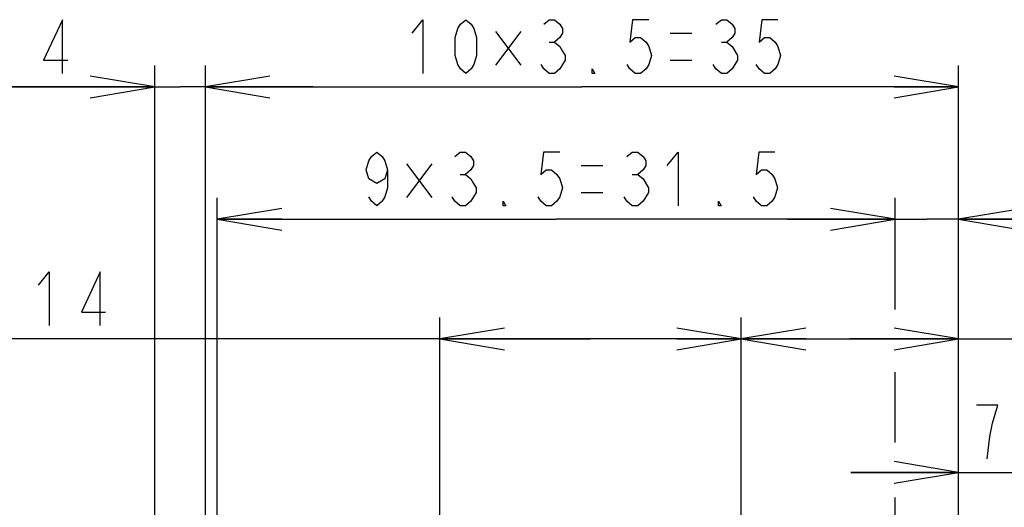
# Model space of a CAD drawing. Extents: x 41 to 410, y 12 to 287.
# Tile 13 of 19: x 182 to 228, y 135 to 158. Entities that reach past the tile are written whole.
import ezdxf

# ---------------------------------------------------------------- set-up
doc = ezdxf.new("R2010")
doc.units = 0
doc.header["$LTSCALE"] = 23.1
doc.layers.get('0').update_dxf_attribs({"linetype": 'CONTINUOUS'})
doc.layers.add('ALL_DIM', color=7, linetype='CONTINUOUS')
doc.dimstyles.get("Standard").update_dxf_attribs({"dimtxt": 2.5, "dimasz": 2.5, "dimexe": 1.25, "dimexo": 0.625, "dimtad": 1, "dimcen": 2.5, "dimazin": 3, "dimtfac": 1, "dimtmove": 0, "dimatfit": 3})

# ---------------------------------------------------------------- blocks, each defined once
blk = doc.blocks.new('_OPEN')
at = {"color": 0, "linetype": 'BYBLOCK'}
for p, q in [((0, 0), (-1, 0.167)), ((-1, -0.167), (0, 0)), ((-1, 0), (0, 0))]:
    blk.add_line(p, q, dxfattribs=at)
blk = doc.blocks.new('*D23')
at = {"layer": 'ALL_DIM', "color": 2, "linetype": 'CONTINUOUS'}
for p, q in [((201.868, 120.356), (201.868, 144.008)), ((215.868, 120.356), (215.868, 144.008)), ((208.868, 143.008), (170.707, 143.008)), ((201.868, 143.008), (208.868, 143.008)), ((215.868, 143.008), (208.868, 143.008))]:
    blk.add_line(p, q, dxfattribs=at)
at = {"layer": 'ALL_DIM', "color": 2, "linetype": 'CONTINUOUS', "xscale": 3, "yscale": 3, "zscale": 3, "rotation": 180}
blk.add_blockref('_OPEN', (201.868, 143.008), dxfattribs=at)
at = {"layer": 'ALL_DIM', "color": 2, "linetype": 'CONTINUOUS', "xscale": 3, "yscale": 3, "zscale": 3}
blk.add_blockref('_OPEN', (215.868, 143.008), dxfattribs=at)
blk = doc.blocks.new('*D24')
at = {"layer": 'ALL_DIM', "color": 2, "linetype": 'CONTINUOUS'}
for p, q in [((215.868, 120.356), (215.868, 144.008)), ((225.968, 99.956), (225.968, 144.008)), ((215.868, 143.008), (220.918, 143.008)), ((225.968, 143.008), (220.918, 143.008)), ((220.918, 143.008), (236.428, 143.008))]:
    blk.add_line(p, q, dxfattribs=at)
at = {"layer": 'ALL_DIM', "color": 2, "linetype": 'CONTINUOUS', "xscale": 3, "yscale": 3, "zscale": 3, "rotation": 180}
blk.add_blockref('_OPEN', (215.868, 143.008), dxfattribs=at)
at = {"layer": 'ALL_DIM', "color": 2, "linetype": 'CONTINUOUS', "xscale": 3, "yscale": 3, "zscale": 3}
blk.add_blockref('_OPEN', (225.968, 143.008), dxfattribs=at)
blk = doc.blocks.new('*D25')
at = {"layer": 'ALL_DIM', "color": 2, "linetype": 'CONTINUOUS'}
for p, q in [((223.018, 144.374), (223.018, 149.571)), ((225.968, 99.956), (225.968, 149.571)), ((223.018, 148.571), (218.018, 148.571)), ((218.018, 148.571), (224.493, 148.571)), ((232.41, 148.571), (224.493, 148.571)), ((225.968, 148.571), (232.41, 148.571)), ((223.018, 138.195), (223.018, 141.458)), ((223.018, 110.156), (223.018, 135.636))]:
    blk.add_line(p, q, dxfattribs=at)
at = {"layer": 'ALL_DIM', "color": 2, "linetype": 'CONTINUOUS', "xscale": 3, "yscale": 3, "zscale": 3}
blk.add_blockref('_OPEN', (223.018, 148.571), dxfattribs=at)
at = {"layer": 'ALL_DIM', "color": 2, "linetype": 'CONTINUOUS', "xscale": 3, "yscale": 3, "zscale": 3, "rotation": 180}
blk.add_blockref('_OPEN', (225.968, 148.571), dxfattribs=at)
blk = doc.blocks.new('*D26')
at = {"layer": 'ALL_DIM', "color": 2, "linetype": 'CONTINUOUS'}
for p, q in [((191.518, 110.156), (191.518, 149.571)), ((223.018, 144.657), (223.018, 149.571)), ((191.518, 148.571), (207.268, 148.571)), ((223.018, 148.571), (207.268, 148.571))]:
    blk.add_line(p, q, dxfattribs=at)
at = {"layer": 'ALL_DIM', "color": 2, "linetype": 'CONTINUOUS', "xscale": 3, "yscale": 3, "zscale": 3, "rotation": 180}
blk.add_blockref('_OPEN', (191.518, 148.571), dxfattribs=at)
at = {"layer": 'ALL_DIM', "color": 2, "linetype": 'CONTINUOUS', "xscale": 3, "yscale": 3, "zscale": 3}
blk.add_blockref('_OPEN', (223.018, 148.571), dxfattribs=at)
blk = doc.blocks.new('*D27')
at = {"layer": 'ALL_DIM', "color": 2, "linetype": 'CONTINUOUS'}
for p, q in [((190.968, 99.956), (190.968, 155.723)), ((225.968, 99.956), (225.968, 155.723)), ((190.968, 154.723), (208.468, 154.723)), ((225.968, 154.723), (208.468, 154.723))]:
    blk.add_line(p, q, dxfattribs=at)
at = {"layer": 'ALL_DIM', "color": 2, "linetype": 'CONTINUOUS', "xscale": 3, "yscale": 3, "zscale": 3, "rotation": 180}
blk.add_blockref('_OPEN', (190.968, 154.723), dxfattribs=at)
at = {"layer": 'ALL_DIM', "color": 2, "linetype": 'CONTINUOUS', "xscale": 3, "yscale": 3, "zscale": 3}
blk.add_blockref('_OPEN', (225.968, 154.723), dxfattribs=at)
blk = doc.blocks.new('*D28')
at = {"layer": 'ALL_DIM', "color": 2, "linetype": 'CONTINUOUS'}
for p, q in [((188.618, 72.7), (188.618, 155.723)), ((190.968, 99.956), (190.968, 155.723)), ((188.618, 154.723), (178.946, 154.723)), ((178.946, 154.723), (189.793, 154.723)), ((195.968, 154.723), (189.793, 154.723)), ((190.968, 154.723), (195.968, 154.723))]:
    blk.add_line(p, q, dxfattribs=at)
at = {"layer": 'ALL_DIM', "color": 2, "linetype": 'CONTINUOUS', "xscale": 3, "yscale": 3, "zscale": 3}
blk.add_blockref('_OPEN', (188.618, 154.723), dxfattribs=at)
at = {"layer": 'ALL_DIM', "color": 2, "linetype": 'CONTINUOUS', "xscale": 3, "yscale": 3, "zscale": 3, "rotation": 180}
blk.add_blockref('_OPEN', (190.968, 154.723), dxfattribs=at)
blk = doc.blocks.new('*D29')
at = {"layer": 'ALL_DIM', "color": 2, "linetype": 'CONTINUOUS'}
for p, q in [((225.968, 99.956), (225.968, 137.806)), ((233.338, 99.956), (233.338, 137.806)), ((225.968, 136.806), (220.968, 136.806)), ((220.968, 136.806), (229.653, 136.806)), ((238.338, 136.806), (229.653, 136.806)), ((233.338, 136.806), (238.338, 136.806))]:
    blk.add_line(p, q, dxfattribs=at)
at = {"layer": 'ALL_DIM', "color": 2, "linetype": 'CONTINUOUS', "xscale": 3, "yscale": 3, "zscale": 3}
blk.add_blockref('_OPEN', (225.968, 136.806), dxfattribs=at)
at = {"layer": 'ALL_DIM', "color": 2, "linetype": 'CONTINUOUS', "xscale": 3, "yscale": 3, "zscale": 3, "rotation": 180}
blk.add_blockref('_OPEN', (233.338, 136.806), dxfattribs=at)

msp = doc.modelspace()

# ---------------------------------------------------------------- linework, layer by layer
at = {"layer": 'ALL_DIM', "color": 2, "linetype": 'CONTINUOUS'}
for p, q in [((205.632, 157.301), (204.444, 155.738)), ((204.444, 157.301), (205.632, 155.738)), ((212.569, 157.223), (213.569, 157.223)), ((206.944, 156.806), (207.194, 156.806)), ((214.944, 156.806), (215.194, 156.806)), ((212.569, 155.973), (213.569, 155.973)), ((201.493, 151.15), (200.306, 149.587)), ((200.306, 151.15), (201.493, 149.587)), ((208.431, 151.071), (209.431, 151.071)), ((202.806, 150.655), (203.056, 150.655)), ((210.806, 150.655), (211.056, 150.655)), ((208.431, 149.821), (209.431, 149.821)), ((227.794, 139.931), (226.794, 139.931))]:
    msp.add_line(p, q, dxfattribs=at)
for points in [[(184.321, 155.348), (184.321, 157.848), (183.446, 155.973), (184.571, 155.973)], [(200.569, 157.223), (201.069, 157.848), (201.069, 155.348)], [(203.069, 155.348), (202.819, 155.556), (202.694, 155.764), (202.569, 156.181), (202.569, 157.014), (202.694, 157.431), (202.819, 157.639), (203.069, 157.848), (203.319, 157.639), (203.444, 157.431), (203.569, 157.014), (203.569, 156.181), (203.444, 155.764), (203.319, 155.556), (203.069, 155.348)], [(206.694, 157.639), (206.944, 157.848), (207.194, 157.848), (207.444, 157.639), (207.569, 157.431), (207.569, 157.223), (207.444, 157.014), (207.194, 156.806), (207.444, 156.598), (207.569, 156.389), (207.694, 156.181), (207.694, 155.973), (207.569, 155.764), (207.444, 155.556), (207.194, 155.348), (206.944, 155.348), (206.694, 155.556), (206.569, 155.764)], [(211.569, 157.848), (210.819, 157.848), (210.694, 156.806), (210.944, 157.014), (211.194, 157.014), (211.444, 156.806), (211.569, 156.598), (211.694, 156.181), (211.569, 155.764), (211.444, 155.556), (211.194, 155.348), (210.944, 155.348), (210.694, 155.556), (210.569, 155.764)], [(214.694, 157.639), (214.944, 157.848), (215.194, 157.848), (215.444, 157.639), (215.569, 157.431), (215.569, 157.223), (215.444, 157.014), (215.194, 156.806), (215.444, 156.598)], [(217.569, 157.848), (216.819, 157.848), (216.694, 156.806), (216.944, 157.014), (217.194, 157.014), (217.444, 156.806), (217.569, 156.598), (217.694, 156.181), (217.569, 155.764), (217.444, 155.556), (217.194, 155.348), (216.944, 155.348), (216.694, 155.556), (216.569, 155.764)], [(215.444, 156.598), (215.694, 156.181), (215.694, 155.973)], [(215.694, 155.973), (215.444, 155.556), (215.194, 155.348), (214.944, 155.348), (214.694, 155.556), (214.569, 155.764)], [(209.069, 155.348), (208.944, 155.348), (208.944, 155.556), (209.069, 155.348)], [(199.431, 150.863), (199.306, 150.446), (198.931, 150.238), (198.556, 150.446), (198.431, 150.863), (198.556, 151.28), (198.681, 151.488), (198.931, 151.696), (199.181, 151.488), (199.306, 151.28), (199.431, 150.863), (199.431, 150.03), (199.306, 149.613), (199.181, 149.405), (198.931, 149.196), (198.681, 149.405), (198.556, 149.613)], [(202.556, 151.488), (202.806, 151.696), (203.056, 151.696), (203.306, 151.488), (203.431, 151.28), (203.431, 151.071), (203.306, 150.863), (203.056, 150.655), (203.306, 150.446), (203.431, 150.238), (203.556, 150.03), (203.556, 149.821), (203.431, 149.613), (203.306, 149.405), (203.056, 149.196), (202.806, 149.196), (202.556, 149.405), (202.431, 149.613)], [(207.431, 151.696), (206.681, 151.696), (206.556, 150.655), (206.806, 150.863), (207.056, 150.863), (207.306, 150.655), (207.431, 150.446), (207.556, 150.03), (207.431, 149.613), (207.306, 149.405), (207.056, 149.196), (206.806, 149.196), (206.556, 149.405), (206.431, 149.613)], [(210.556, 151.488), (210.806, 151.696), (211.056, 151.696), (211.306, 151.488), (211.431, 151.28), (211.431, 151.071), (211.306, 150.863), (211.056, 150.655), (211.306, 150.446)], [(212.431, 151.071), (212.931, 151.696), (212.931, 149.196)], [(217.431, 151.696), (216.681, 151.696), (216.556, 150.655), (216.806, 150.863), (217.056, 150.863), (217.306, 150.655), (217.431, 150.446), (217.556, 150.03), (217.431, 149.613), (217.306, 149.405), (217.056, 149.196), (216.806, 149.196), (216.556, 149.405), (216.431, 149.613)], [(211.306, 150.446), (211.556, 150.03), (211.556, 149.821)], [(211.556, 149.821), (211.306, 149.405), (211.056, 149.196), (210.806, 149.196), (210.556, 149.405), (210.431, 149.613)], [(204.931, 149.196), (204.806, 149.196), (204.806, 149.405), (204.931, 149.196)], [(214.931, 149.196), (214.806, 149.196), (214.806, 149.405), (214.931, 149.196)], [(183.207, 145.508), (183.707, 146.133), (183.707, 143.633)], [(186.082, 143.633), (186.082, 146.133), (185.207, 144.258), (186.332, 144.258)], [(227.294, 137.431), (227.419, 138.473), (227.544, 139.098), (227.794, 139.931)]]:
    msp.add_lwpolyline(points, dxfattribs=at)

# ---------------------------------------------------------------- dimensions: what is measured, and where the dimension line sits
for base, p1, p2, picture, middle in [((190.968, 154.723), (188.618, 72.7), (190.968, 99.956), '*D28', (178.946, 155.348)), ((225.968, 148.571), (223.018, 110.156), (225.968, 99.956), '*D25', (230.41, 149.196)), ((233.338, 136.806), (225.968, 99.956), (233.338, 99.956), '*D29', (226.294, 137.431))]:
    dim = msp.add_linear_dim(base=base, p1=p1, p2=p2, dimstyle='Standard', dxfattribs=at)
    dim.commit()
    dim.dimension.update_dxf_attribs({"geometry": picture, "text_midpoint": middle, "dimtype": 128})
for base, p1, p2, picture, middle in [((190.968, 154.723), (225.968, 99.956), (190.968, 99.956), '*D27', (200.069, 155.348)), ((191.518, 148.571), (223.018, 144.657), (191.518, 110.156), '*D26', (197.931, 149.196)), ((201.868, 143.008), (215.868, 120.356), (201.868, 120.356), '*D23', (170.707, 143.633)), ((215.868, 143.008), (225.968, 99.956), (215.868, 120.356), '*D24', (228.428, 143.633))]:
    dim = msp.add_linear_dim(base=base, p1=p1, p2=p2, angle=180, dimstyle='Standard', dxfattribs=at)
    dim.commit()
    dim.dimension.update_dxf_attribs({"geometry": picture, "text_midpoint": middle, "dimtype": 128})

doc.saveas('drawing.dxf')
